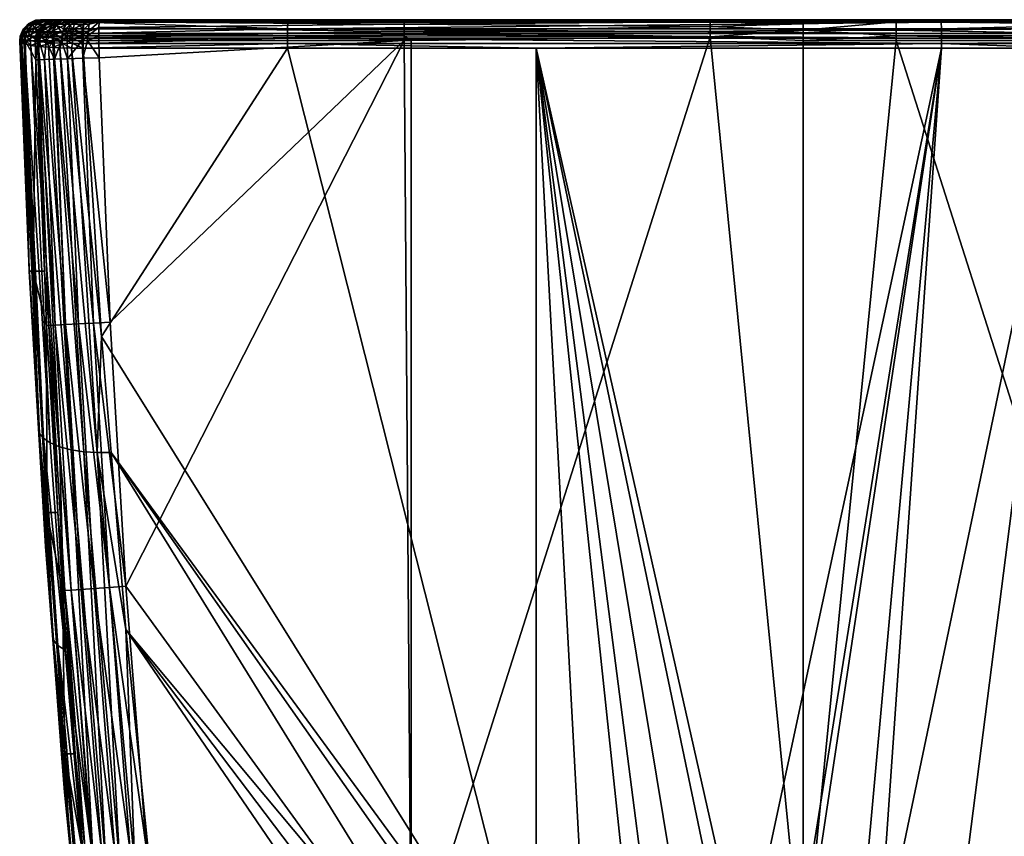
# Model space of a CAD drawing. Extents: x -0.176 to 0.176, y -0.227 to -0.002.
# Tile 28 of 256: x -0.176 to -0.152, y -0.021 to -0.002. Entities that reach past the tile are written whole.
import ezdxf

# ---------------------------------------------------------------- set-up
doc = ezdxf.new("R2010")
doc.units = 0
doc.layers.add('mesh', color=7, linetype='CONTINUOUS')

msp = doc.modelspace()

# ---------------------------------------------------------------- meshes
at = {"layer": 'mesh'}
mesh = msp.add_polyface(dxfattribs=at)
corners = [(-0.175156, -0.002012, -0.154413), (-0.175206, -0.002013, -0.154041), (-0.175216, -0.002127, -0.154041), (-0.175533, -0.001905, -0.113555), (-0.175582, -0.002014, -0.105417), (-0.175568, -0.002014, -0.113555), (-0.175448, -0.002013, -0.133798), (-0.175482, -0.002127, -0.12973), (-0.175458, -0.002127, -0.133798), (-0.175325, -0.002008, -0.104496), (-0.175444, -0.001988, -0.10474), (-0.175408, -0.001885, -0.104755), (-0.175335, -0.00212, -0.10449), (-0.175458, -0.002097, -0.104734), (-0.1751, -0.002149, -0.10419), (-0.175096, -0.002031, -0.104193), (-0.175158, -0.002126, -0.15444), (-0.175109, -0.002012, -0.154565), (-0.175122, -0.001904, -0.154405), (-0.175171, -0.001904, -0.15404), (-0.175191, -0.001625, -0.113554), (-0.175373, -0.001702, -0.105417), (-0.175395, -0.001725, -0.113555), (-0.175205, -0.001625, -0.105417), (-0.175078, -0.001612, -0.113554), (-0.17551, -0.001844, -0.105417), (-0.175591, -0.002128, -0.105417), (-0.175413, -0.001905, -0.133798), (-0.175275, -0.001725, -0.133797), (-0.175071, -0.001625, -0.133795), (-0.175033, -0.001725, -0.154038), (-0.175539, -0.002071, -0.104992), (-0.17552, -0.001967, -0.104997), (-0.175421, -0.001782, -0.105021), (-0.175158, -0.001623, -0.105084), (-0.175091, -0.001612, -0.105417), (-0.175279, -0.001717, -0.104807), (-0.175096, -0.001624, -0.104882), (-0.175095, -0.001662, -0.104636), (-0.175244, -0.001804, -0.104545)]
mesh.append_faces([[corners[k] for k in face] for face in [(0, 1, 2, 2), (3, 4, 5, 5), (6, 5, 7, 7), (1, 6, 8, 8), (9, 10, 11, 11), (12, 10, 9, 9), (12, 13, 10, 10), (14, 9, 15, 15), (14, 12, 9, 9), (0, 16, 17, 17), (2, 16, 0, 0), (18, 1, 0, 0), (19, 1, 18, 18), (20, 21, 22, 22), (20, 23, 21, 21), (24, 23, 20, 20), (22, 25, 3, 3), (21, 25, 22, 22), (5, 4, 26, 26), (3, 25, 4, 4), (27, 5, 6, 6), (27, 3, 5, 5), (27, 22, 3, 3), (28, 22, 27, 27), (29, 22, 28, 28), (29, 20, 22, 22), (19, 6, 1, 1), (19, 27, 6, 6), (30, 27, 19, 19), (30, 28, 27, 27), (31, 4, 32, 32), (31, 26, 4, 4), (32, 25, 33, 33), (4, 25, 32, 32), (25, 21, 33, 33), (34, 23, 35, 35), (34, 21, 23, 23), (33, 21, 34, 34), (36, 34, 37, 37), (36, 33, 34, 34), (11, 33, 36, 36), (11, 32, 33, 33), (10, 32, 11, 11), (13, 32, 10, 10), (13, 31, 32, 32), (38, 36, 37, 37), (39, 36, 38, 38), (39, 11, 36, 36), (9, 11, 39, 39), (15, 9, 39, 39)]])
mesh = msp.add_polyface(dxfattribs=at)
corners = [(-0.174682, -0.001612, -0.154291), (-0.17483, -0.001625, -0.154035), (-0.174791, -0.001625, -0.154319), (-0.174958, -0.001612, -0.133794), (-0.175191, -0.001625, -0.113554), (-0.175071, -0.001625, -0.133795), (-0.175078, -0.001612, -0.113554), (-0.174716, -0.001612, -0.154033), (-0.174779, -0.001933, -0.103974), (-0.175073, -0.001919, -0.104216), (-0.175032, -0.001817, -0.104256), (-0.174794, -0.00205, -0.103949), (-0.175096, -0.002031, -0.104193), (-0.174795, -0.00217, -0.103949), (-0.1751, -0.002149, -0.10419), (-0.174032, -0.001612, -0.104217), (-0.174995, -0.001612, -0.104924), (-0.175055, -0.001612, -0.105109), (-0.175091, -0.001612, -0.105417), (-0.174843, -0.00201, -0.155028), (-0.174946, -0.002124, -0.154906), (-0.174753, -0.002122, -0.155128), (-0.174938, -0.002011, -0.1549), (-0.175109, -0.002012, -0.154565), (-0.175118, -0.002126, -0.154569), (-0.174815, -0.001902, -0.155005), (-0.174908, -0.001903, -0.154881), (-0.175076, -0.001904, -0.154553), (-0.175156, -0.002012, -0.154413), (-0.175122, -0.001904, -0.154405), (-0.174709, -0.001724, -0.154917), (-0.174793, -0.001724, -0.154804), (-0.174946, -0.001724, -0.154505), (-0.174988, -0.001725, -0.15437), (-0.175171, -0.001904, -0.15404), (-0.175033, -0.001725, -0.154038), (-0.174755, -0.001625, -0.154435), (-0.175205, -0.001625, -0.105417), (-0.175275, -0.001725, -0.133797), (-0.175158, -0.001623, -0.105084), (-0.175096, -0.001624, -0.104882), (-0.174908, -0.001612, -0.10475), (-0.175095, -0.001662, -0.104636), (-0.174905, -0.001666, -0.104381), (-0.174744, -0.001612, -0.104539), (-0.175244, -0.001804, -0.104545), (-0.174708, -0.001737, -0.10409), (-0.174375, -0.001612, -0.104292)]
mesh.append_faces([[corners[k] for k in face] for face in [(0, 1, 2, 2), (3, 4, 5, 5), (3, 6, 4, 4), (7, 5, 1, 1), (7, 3, 5, 5), (8, 9, 10, 10), (11, 9, 8, 8), (11, 12, 9, 9), (13, 12, 11, 11), (13, 14, 12, 12), (15, 16, 17, 17), (15, 18, 6, 6), (19, 20, 21, 21), (22, 20, 19, 19), (23, 20, 22, 22), (23, 24, 20, 20), (25, 22, 19, 19), (26, 22, 25, 25), (26, 23, 22, 22), (27, 23, 26, 26), (27, 28, 23, 23), (29, 28, 27, 27), (30, 26, 25, 25), (31, 26, 30, 30), (31, 27, 26, 26), (32, 27, 31, 31), (32, 29, 27, 27), (33, 29, 32, 32), (33, 34, 29, 29), (35, 34, 33, 33), (36, 33, 32, 32), (2, 33, 36, 36), (2, 35, 33, 33), (1, 35, 2, 2), (18, 37, 6, 6), (1, 38, 35, 35), (1, 5, 38, 38), (18, 17, 39, 39), (40, 17, 16, 16), (40, 39, 17, 17), (41, 40, 16, 16), (42, 40, 41, 41), (43, 41, 44, 44), (43, 42, 41, 41), (10, 42, 43, 43), (10, 45, 42, 42), (9, 45, 10, 10), (12, 45, 9, 9), (46, 10, 43, 43), (8, 10, 46, 46), (16, 47, 41, 41)]])
mesh = msp.add_polyface(dxfattribs=at)
corners = [(-0.174439, -0.002006, -0.155376), (-0.174577, -0.00212, -0.155296), (-0.174444, -0.002119, -0.155386), (-0.174571, -0.002008, -0.155287), (-0.174843, -0.00201, -0.155028), (-0.174649, -0.001612, -0.154396), (-0.174755, -0.001625, -0.154435), (-0.174531, -0.001612, -0.154628), (-0.174791, -0.001625, -0.154319), (-0.174682, -0.001612, -0.154291), (-0.174716, -0.001612, -0.154033), (-0.17483, -0.001625, -0.154035), (-0.17442, -0.001626, -0.10418), (-0.174535, -0.001612, -0.104372), (-0.174375, -0.001612, -0.104292), (-0.174561, -0.002057, -0.10383), (-0.174779, -0.001933, -0.103974), (-0.174551, -0.001939, -0.103856), (-0.174794, -0.00205, -0.103949), (-0.17456, -0.002179, -0.103832), (-0.174306, -0.001942, -0.10378), (-0.17453, -0.001831, -0.103908), (-0.174312, -0.002061, -0.103754), (-0.174311, -0.002184, -0.103756), (-0.175055, -0.001612, -0.105109), (-0.175091, -0.001612, -0.105417), (-0.174032, -0.001612, -0.104217), (-0.174995, -0.001612, -0.104924), (-0.174207, -0.001612, -0.10424), (-0.174753, -0.002122, -0.155128), (-0.17442, -0.001899, -0.155345), (-0.174549, -0.0019, -0.155259), (-0.174815, -0.001902, -0.155005), (-0.174348, -0.001723, -0.155227), (-0.174466, -0.001723, -0.155148), (-0.174709, -0.001724, -0.154917), (-0.174344, -0.001624, -0.154986), (-0.174552, -0.001624, -0.154788), (-0.174793, -0.001724, -0.154804), (-0.174946, -0.001724, -0.154505), (-0.174597, -0.001626, -0.10427), (-0.174744, -0.001612, -0.104539), (-0.174905, -0.001666, -0.104381), (-0.174708, -0.001737, -0.10409), (-0.174463, -0.00167, -0.104074), (-0.174256, -0.00167, -0.10401), (-0.174294, -0.001833, -0.103834), (-0.174244, -0.001624, -0.155054), (-0.174908, -0.001612, -0.10475)]
mesh.append_faces([[corners[k] for k in face] for face in [(0, 1, 2, 2), (1, 3, 4, 4), (0, 3, 1, 1), (5, 6, 7, 7), (5, 8, 6, 6), (9, 8, 5, 5), (10, 11, 9, 9), (12, 13, 14, 14), (15, 16, 17, 17), (15, 18, 16, 16), (19, 18, 15, 15), (20, 17, 21, 21), (22, 15, 17, 17), (23, 15, 22, 22), (9, 7, 10, 10), (9, 5, 7, 7), (24, 25, 26, 26), (27, 28, 14, 14), (26, 28, 27, 27), (1, 4, 29, 29), (30, 3, 0, 0), (31, 3, 30, 30), (31, 4, 3, 3), (32, 4, 31, 31), (33, 31, 30, 30), (34, 31, 33, 33), (34, 32, 31, 31), (35, 32, 34, 34), (36, 35, 34, 34), (37, 35, 36, 36), (37, 38, 35, 35), (37, 39, 38, 38), (6, 39, 37, 37), (7, 6, 37, 37), (40, 41, 13, 13), (40, 42, 41, 41), (43, 42, 40, 40), (12, 40, 13, 13), (44, 40, 12, 12), (44, 43, 40, 40), (21, 43, 44, 44), (17, 43, 21, 21), (17, 16, 43, 43), (45, 44, 12, 12), (46, 21, 44, 44), (10, 36, 47, 47), (10, 37, 36, 36), (10, 7, 37, 37), (48, 13, 41, 41), (48, 14, 13, 13)]])
mesh = msp.add_polyface(dxfattribs=at)
corners = [(-0.166278, -0.002112, -0.155836), (-0.16611, -0.002112, -0.155838), (-0.166278, -0.002, -0.155823), (-0.173662, -0.001624, -0.155227), (-0.166267, -0.001612, -0.155336), (-0.173658, -0.001612, -0.155116), (-0.16627, -0.001624, -0.155447), (-0.173677, -0.002112, -0.155616), (-0.173676, -0.002, -0.155603), (-0.174052, -0.002184, -0.103723), (-0.169103, -0.002184, -0.103545), (-0.174051, -0.002302, -0.103755), (-0.169103, -0.002062, -0.103543), (-0.174052, -0.002062, -0.10372), (-0.169102, -0.001942, -0.10357), (-0.174051, -0.001942, -0.103747), (-0.174037, -0.001627, -0.104096), (-0.169088, -0.001612, -0.10404), (-0.169091, -0.001627, -0.103919), (-0.174032, -0.001612, -0.104217), (-0.153263, -0.001627, -0.103745), (-0.15326, -0.002062, -0.103369), (-0.15326, -0.002184, -0.103372), (-0.163081, -0.002302, -0.103512), (-0.169102, -0.002302, -0.103578), (-0.175078, -0.001612, -0.113554), (-0.153264, -0.001612, -0.103867), (-0.174958, -0.001612, -0.133794), (-0.174716, -0.001612, -0.154033), (-0.158858, -0.001612, -0.153011), (-0.158858, -0.001612, -0.15194), (-0.158858, -0.001612, -0.155157), (-0.158858, -0.001612, -0.155434), (-0.158861, -0.002026, -0.155924), (-0.166277, -0.001895, -0.155786), (-0.158861, -0.001895, -0.155884), (-0.15886, -0.001775, -0.1558), (-0.166274, -0.001721, -0.155647), (-0.158859, -0.001624, -0.155545), (-0.15886, -0.001661, -0.155651), (-0.173666, -0.001661, -0.155333), (-0.173673, -0.0018, -0.155507), (-0.1691, -0.001833, -0.103625), (-0.174049, -0.001833, -0.103802), (-0.174041, -0.00167, -0.103982), (-0.169095, -0.00167, -0.103805), (-0.153262, -0.00167, -0.103631), (-0.15326, -0.001942, -0.103396)]
mesh.append_faces([[corners[k] for k in face] for face in [(0, 1, 2, 2), (3, 4, 5, 5), (3, 6, 4, 4), (7, 2, 8, 8), (7, 0, 2, 2), (9, 10, 11, 11), (9, 12, 10, 10), (13, 14, 12, 12), (15, 14, 13, 13), (16, 17, 18, 18), (19, 17, 16, 16), (20, 18, 17, 17), (21, 12, 14, 14), (22, 10, 12, 12), (23, 10, 22, 22), (23, 24, 10, 10), (25, 26, 17, 17), (27, 26, 25, 25), (28, 29, 30, 30), (28, 31, 29, 29), (30, 27, 28, 28), (30, 26, 27, 27), (31, 5, 4, 4), (28, 5, 31, 31), (19, 25, 17, 17), (4, 6, 32, 32), (2, 1, 33, 33), (33, 34, 2, 2), (35, 34, 33, 33), (34, 36, 37, 37), (34, 35, 36, 36), (6, 38, 32, 32), (37, 38, 6, 6), (37, 39, 38, 38), (37, 36, 39, 39), (40, 6, 3, 3), (40, 37, 6, 6), (41, 37, 40, 40), (41, 34, 37, 37), (8, 34, 41, 41), (8, 2, 34, 34), (15, 42, 14, 14), (43, 42, 15, 15), (44, 42, 43, 43), (44, 45, 42, 42), (44, 18, 45, 45), (16, 18, 44, 44), (46, 45, 18, 18), (46, 42, 45, 45), (47, 14, 42, 42), (31, 4, 32, 32)]])
mesh = msp.add_polyface(dxfattribs=at)
corners = [(-0.173945, -0.002114, -0.155583), (-0.173677, -0.002112, -0.155616), (-0.173676, -0.002, -0.155603), (-0.173865, -0.001624, -0.155203), (-0.173662, -0.001624, -0.155227), (-0.173658, -0.001612, -0.155116), (-0.173942, -0.002002, -0.155571), (-0.174439, -0.002006, -0.155376), (-0.174444, -0.002119, -0.155386), (-0.174096, -0.002004, -0.155531), (-0.173842, -0.001612, -0.155093), (-0.173982, -0.001624, -0.155172), (-0.173948, -0.001612, -0.155065), (-0.174232, -0.001627, -0.104121), (-0.174375, -0.001612, -0.104292), (-0.174207, -0.001612, -0.10424), (-0.17442, -0.001626, -0.10418), (-0.174306, -0.001942, -0.10378), (-0.17453, -0.001831, -0.103908), (-0.174294, -0.001833, -0.103834), (-0.174312, -0.002061, -0.103754), (-0.174551, -0.001939, -0.103856), (-0.174037, -0.001627, -0.104096), (-0.174032, -0.001612, -0.104217), (-0.174051, -0.001942, -0.103747), (-0.174049, -0.001833, -0.103802), (-0.174052, -0.002062, -0.10372), (-0.174052, -0.002184, -0.103723), (-0.174716, -0.001612, -0.154033), (-0.173673, -0.0018, -0.155507), (-0.173935, -0.001896, -0.155535), (-0.173666, -0.001661, -0.155333), (-0.173906, -0.001721, -0.155399), (-0.174075, -0.002115, -0.155549), (-0.174085, -0.001897, -0.155496), (-0.17442, -0.001899, -0.155345), (-0.174043, -0.001722, -0.155364), (-0.174348, -0.001723, -0.155227), (-0.174244, -0.001624, -0.155054), (-0.174466, -0.001723, -0.155148), (-0.174344, -0.001624, -0.154986), (-0.174256, -0.00167, -0.10401), (-0.174463, -0.00167, -0.104074), (-0.174041, -0.00167, -0.103982)]
mesh.append_faces([[corners[k] for k in face] for face in [(0, 1, 2, 2), (3, 4, 5, 5), (6, 0, 2, 2), (7, 8, 9, 9), (10, 3, 5, 5), (10, 11, 3, 3), (12, 11, 10, 10), (13, 14, 15, 15), (13, 16, 14, 14), (17, 18, 19, 19), (20, 21, 17, 17), (22, 15, 23, 23), (22, 13, 15, 15), (24, 19, 25, 25), (24, 17, 19, 19), (26, 17, 24, 24), (26, 20, 17, 17), (27, 20, 26, 26), (28, 10, 5, 5), (12, 10, 28, 28), (6, 2, 29, 29), (30, 29, 31, 31), (32, 31, 4, 4), (6, 33, 0, 0), (9, 33, 6, 6), (9, 8, 33, 33), (30, 6, 29, 29), (30, 9, 6, 6), (34, 9, 30, 30), (34, 7, 9, 9), (35, 7, 34, 34), (32, 30, 31, 31), (32, 34, 30, 30), (36, 34, 32, 32), (36, 35, 34, 34), (37, 35, 36, 36), (3, 32, 4, 4), (3, 36, 32, 32), (11, 36, 3, 3), (11, 37, 36, 36), (38, 37, 11, 11), (38, 39, 37, 37), (40, 39, 38, 38), (12, 38, 11, 11), (41, 16, 13, 13), (19, 42, 41, 41), (43, 13, 22, 22), (43, 41, 13, 13), (25, 41, 43, 43), (25, 19, 41, 41), (12, 28, 38, 38)]])
mesh = msp.add_polyface(dxfattribs=at)
corners = [(-0.139166, -0.001942, -0.103747), (-0.15326, -0.002062, -0.103369), (-0.15326, -0.001942, -0.103396), (-0.153263, -0.001627, -0.103745), (-0.169088, -0.001612, -0.10404), (-0.153264, -0.001612, -0.103867), (-0.169102, -0.001942, -0.10357), (-0.154358, -0.001612, -0.155157), (-0.139559, -0.001612, -0.155116), (-0.154358, -0.001612, -0.153011), (-0.156608, -0.001612, -0.15194), (-0.158858, -0.001612, -0.15194), (-0.138259, -0.001612, -0.133794), (-0.154358, -0.001612, -0.15194), (-0.156608, -0.001612, -0.153012), (-0.156608, -0.001612, -0.155162), (-0.158858, -0.001612, -0.153011), (-0.158858, -0.001612, -0.155157), (-0.154358, -0.001612, -0.155434), (-0.146947, -0.001624, -0.155447), (-0.14695, -0.001612, -0.155336), (-0.154358, -0.001624, -0.155545), (-0.146945, -0.001661, -0.155553), (-0.154357, -0.001661, -0.155651), (-0.154356, -0.001864, -0.155865), (-0.146941, -0.0018, -0.155727), (-0.146939, -0.002, -0.155823), (-0.154356, -0.002, -0.155921), (-0.147107, -0.002112, -0.155838), (-0.154356, -0.002112, -0.155934), (-0.13918, -0.001627, -0.104096), (-0.153262, -0.00167, -0.103631), (-0.139168, -0.001833, -0.103802), (-0.15326, -0.001833, -0.103451), (-0.169091, -0.001627, -0.103919), (-0.1691, -0.001833, -0.103625), (-0.156608, -0.001864, -0.155869), (-0.156608, -0.002112, -0.155939), (-0.156608, -0.00171, -0.155729), (-0.156608, -0.001614, -0.155483), (-0.158859, -0.001624, -0.155545), (-0.158858, -0.001612, -0.155434), (-0.15886, -0.001775, -0.1558), (-0.15886, -0.001661, -0.155651), (-0.158861, -0.001895, -0.155884), (-0.158861, -0.002026, -0.155924)]
mesh.append_faces([[corners[k] for k in face] for face in [(0, 1, 2, 2), (3, 4, 5, 5), (1, 6, 2, 2), (7, 8, 9, 9), (10, 5, 11, 11), (10, 12, 5, 5), (13, 12, 10, 10), (7, 9, 14, 14), (10, 9, 13, 13), (10, 14, 9, 9), (11, 14, 10, 10), (14, 15, 7, 7), (14, 16, 15, 15), (11, 16, 14, 14), (16, 17, 15, 15), (18, 19, 20, 20), (21, 19, 18, 18), (21, 22, 19, 19), (23, 22, 21, 21), (22, 24, 25, 25), (22, 23, 24, 24), (24, 26, 25, 25), (27, 26, 24, 24), (27, 28, 26, 26), (29, 28, 27, 27), (30, 31, 3, 3), (32, 33, 31, 31), (32, 2, 33, 33), (31, 34, 3, 3), (33, 35, 31, 31), (2, 35, 33, 33), (18, 20, 7, 7), (36, 27, 24, 24), (37, 27, 36, 36), (23, 36, 24, 24), (23, 38, 36, 36), (23, 39, 38, 38), (21, 39, 23, 23), (39, 21, 18, 18), (7, 39, 18, 18), (7, 15, 39, 39), (39, 40, 38, 38), (39, 41, 40, 40), (15, 41, 39, 39), (15, 17, 41, 41), (38, 42, 36, 36), (38, 43, 42, 42), (38, 40, 43, 43), (36, 42, 44, 44), (36, 44, 45, 45), (45, 37, 36, 36)]])
mesh = msp.add_polyface(dxfattribs=at)
corners = [(-0.147107, -0.002112, -0.155838), (-0.146939, -0.002112, -0.155836), (-0.146939, -0.002, -0.155823), (-0.139541, -0.002, -0.155603), (-0.139559, -0.001612, -0.155116), (-0.14695, -0.001612, -0.155336), (-0.146947, -0.001624, -0.155447), (-0.145908, -0.032845, -0.116556), (-0.147084, -0.0319, -0.116545), (-0.146633, -0.031699, -0.116087), (-0.14636, -0.032987, -0.116973), (-0.145327, -0.034041, -0.117041), (-0.14577, -0.034128, -0.117419), (-0.145662, -0.031116, -0.115435), (-0.147027, -0.030297, -0.115234), (-0.146553, -0.029912, -0.114919), (-0.146152, -0.031433, -0.115713), (-0.144929, -0.032396, -0.115978), (-0.145424, -0.032644, -0.116221), (-0.144363, -0.033715, -0.116535), (-0.144851, -0.0339, -0.116744), (-0.147492, -0.03063, -0.115646), (-0.147087, -0.03307, -0.117985), (-0.146758, -0.033063, -0.117457), (-0.146156, -0.034157, -0.117861), (-0.147338, -0.033013, -0.118532), (-0.146471, -0.034126, -0.118346), (-0.143921, -0.033511, -0.116417), (-0.144431, -0.032144, -0.11584), (-0.145219, -0.030786, -0.11526), (-0.145575, -0.030172, -0.114997), (-0.146127, -0.029522, -0.114716), (-0.147485, -0.032028, -0.117071), (-0.153263, -0.001627, -0.103745), (-0.153264, -0.001612, -0.103867), (-0.139185, -0.001612, -0.104217), (-0.141547, -0.0301, -0.155586), (-0.146757, -0.033243, -0.155707), (-0.146186, -0.034217, -0.155686), (-0.141153, -0.026449, -0.155597), (-0.140997, -0.024842, -0.155601), (-0.147107, -0.024843, -0.155772), (-0.139815, -0.00894, -0.155619), (-0.140015, -0.014352, -0.108676), (-0.148453, -0.027268, -0.113738), (-0.148891, -0.026909, -0.113581), (-0.14112, -0.025322, -0.113145), (-0.141993, -0.032093, -0.115898), (-0.154358, -0.001612, -0.155157), (-0.154358, -0.001612, -0.15194), (-0.154358, -0.001612, -0.153011), (-0.138259, -0.001612, -0.133794), (-0.139542, -0.001895, -0.155566), (-0.146941, -0.0018, -0.155727), (-0.139547, -0.001721, -0.155428), (-0.146945, -0.001661, -0.155553), (-0.139555, -0.001624, -0.155227), (-0.147091, -0.028385, -0.114225), (-0.147603, -0.0288, -0.11444), (-0.147089, -0.032761, -0.155718), (-0.147383, -0.032974, -0.15568), (-0.140796, -0.022105, -0.111834)]
mesh.append_faces([[corners[k] for k in face] for face in [(0, 1, 2, 2), (3, 2, 1, 1), (4, 5, 6, 6), (7, 8, 9, 9), (7, 10, 8, 8), (11, 10, 7, 7), (11, 12, 10, 10), (13, 14, 15, 15), (13, 16, 14, 14), (17, 16, 13, 13), (17, 18, 16, 16), (19, 18, 17, 17), (19, 20, 18, 18), (16, 21, 14, 14), (16, 9, 21, 21), (18, 9, 16, 16), (18, 7, 9, 9), (20, 7, 18, 18), (20, 11, 7, 7), (22, 23, 24, 24), (25, 22, 26, 26), (17, 27, 19, 19), (17, 28, 27, 27), (13, 28, 17, 17), (13, 29, 28, 28), (15, 29, 13, 13), (15, 30, 29, 29), (31, 30, 15, 15), (23, 10, 12, 12), (32, 10, 23, 23), (32, 8, 10, 10), (33, 34, 35, 35), (36, 37, 38, 38), (39, 40, 41, 41), (41, 42, 1, 1), (43, 44, 45, 45), (46, 30, 31, 31), (46, 29, 30, 30), (47, 28, 29, 29), (48, 5, 4, 4), (49, 50, 51, 51), (52, 53, 2, 2), (54, 55, 53, 53), (56, 6, 55, 55), (57, 31, 15, 15), (58, 57, 15, 15), (59, 60, 37, 37), (39, 59, 37, 37), (41, 59, 39, 39), (61, 57, 44, 44), (46, 31, 57, 57)]])
mesh = msp.add_polyface(dxfattribs=at)
corners = [(-0.139541, -0.002, -0.155603), (-0.146939, -0.002112, -0.155836), (-0.13954, -0.002112, -0.155616), (-0.139559, -0.001612, -0.155116), (-0.146947, -0.001624, -0.155447), (-0.139555, -0.001624, -0.155227), (-0.140413, -0.022118, -0.111888), (-0.140796, -0.022105, -0.111834), (-0.140015, -0.014352, -0.108676), (-0.139505, -0.012096, -0.1078), (-0.139856, -0.012094, -0.107754), (-0.13918, -0.012074, -0.107902), (-0.140056, -0.022103, -0.112003), (-0.14112, -0.025322, -0.113145), (-0.141574, -0.032119, -0.115958), (-0.139714, -0.02206, -0.112185), (-0.141196, -0.032113, -0.116083), (-0.139409, -0.021989, -0.112428), (-0.140834, -0.032077, -0.116278), (-0.140376, -0.022565, -0.155541), (-0.140773, -0.02253, -0.155606), (-0.140997, -0.024842, -0.155601), (-0.140756, -0.02649, -0.155532), (-0.140387, -0.026527, -0.155369), (-0.140008, -0.022599, -0.155378), (-0.140071, -0.026559, -0.155118), (-0.139692, -0.022627, -0.155127), (-0.139828, -0.026583, -0.154795), (-0.139933, -0.021767, -0.155379), (-0.140302, -0.021735, -0.155542), (-0.140699, -0.0217, -0.155608), (-0.140198, -0.015333, -0.155617), (-0.1398, -0.015361, -0.155551), (-0.139431, -0.015386, -0.155388), (-0.139815, -0.00894, -0.155619), (-0.13918, -0.001627, -0.104096), (-0.153263, -0.001627, -0.103745), (-0.139185, -0.001612, -0.104217), (-0.139165, -0.002062, -0.10372), (-0.15326, -0.002062, -0.103369), (-0.139166, -0.001942, -0.103747), (-0.139165, -0.002184, -0.103723), (-0.15326, -0.002184, -0.103372), (-0.139166, -0.002302, -0.103755), (-0.150136, -0.002302, -0.103482), (-0.147107, -0.024843, -0.155772), (-0.139553, -0.002534, -0.155616), (-0.149862, -0.026359, -0.113339), (-0.148453, -0.027268, -0.113738), (-0.153264, -0.001612, -0.103867), (-0.138139, -0.001612, -0.113554), (-0.138259, -0.001612, -0.133794), (-0.154358, -0.001612, -0.153011), (-0.138501, -0.001612, -0.154033), (-0.139542, -0.001895, -0.155566), (-0.146939, -0.002, -0.155823), (-0.139547, -0.001721, -0.155428), (-0.146941, -0.0018, -0.155727), (-0.146945, -0.001661, -0.155553), (-0.139176, -0.00167, -0.103982), (-0.153262, -0.00167, -0.103631), (-0.139168, -0.001833, -0.103802), (-0.15326, -0.001942, -0.103396), (-0.147091, -0.028385, -0.114225)]
mesh.append_faces([[corners[k] for k in face] for face in [(0, 1, 2, 2), (3, 4, 5, 5), (6, 7, 8, 8), (9, 8, 10, 10), (9, 6, 8, 8), (11, 12, 6, 6), (6, 13, 7, 7), (12, 14, 6, 6), (15, 16, 12, 12), (17, 18, 15, 15), (19, 20, 21, 21), (22, 19, 21, 21), (23, 19, 22, 22), (23, 24, 19, 19), (25, 24, 23, 23), (25, 26, 24, 24), (27, 26, 25, 25), (28, 24, 26, 26), (29, 24, 28, 28), (29, 19, 24, 24), (30, 19, 29, 29), (30, 20, 19, 19), (29, 31, 30, 30), (29, 32, 31, 31), (28, 32, 29, 29), (28, 33, 32, 32), (32, 34, 31, 31), (35, 36, 37, 37), (38, 39, 40, 40), (41, 42, 38, 38), (43, 44, 41, 41), (45, 20, 30, 30), (45, 21, 20, 20), (1, 46, 2, 2), (1, 34, 46, 46), (45, 31, 34, 34), (30, 31, 45, 45), (44, 43, 10, 10), (8, 47, 10, 10), (7, 48, 8, 8), (49, 50, 37, 37), (49, 51, 50, 50), (52, 53, 51, 51), (52, 3, 53, 53), (54, 55, 0, 0), (56, 57, 54, 54), (5, 58, 56, 56), (59, 60, 35, 35), (61, 60, 59, 59), (40, 62, 61, 61), (13, 63, 7, 7)]])
mesh = msp.add_polyface(dxfattribs=at)
corners = [(-0.175568, -0.002014, -0.113555), (-0.175577, -0.002128, -0.113555), (-0.175482, -0.002127, -0.12973), (-0.175448, -0.002013, -0.133798), (-0.175458, -0.002127, -0.133798), (-0.175206, -0.002013, -0.154041), (-0.175216, -0.002127, -0.154041), (-0.175537, -0.002177, -0.104993), (-0.175539, -0.002071, -0.104992), (-0.175458, -0.002097, -0.104734), (-0.175553, -0.002162, -0.105121), (-0.175322, -0.002233, -0.104498), (-0.175335, -0.00212, -0.10449), (-0.1751, -0.002149, -0.10419), (-0.17456, -0.002179, -0.103832), (-0.174795, -0.00217, -0.103949), (-0.174794, -0.00205, -0.103949), (-0.17478, -0.002287, -0.103973), (-0.174892, -0.002278, -0.104058), (-0.174311, -0.002184, -0.103756), (-0.174561, -0.002057, -0.10383), (-0.174052, -0.002184, -0.103723), (-0.174312, -0.002061, -0.103754), (-0.174051, -0.002302, -0.103755), (-0.174431, -0.002559, -0.155386), (-0.174444, -0.002119, -0.155386), (-0.174577, -0.00212, -0.155296), (-0.174993, -0.007701, -0.154044), (-0.175145, -0.002582, -0.154441), (-0.175202, -0.002584, -0.154041), (-0.17499, -0.002577, -0.154814), (-0.175118, -0.002126, -0.154569), (-0.174728, -0.009007, -0.154817), (-0.174484, -0.008995, -0.155139), (-0.174747, -0.002569, -0.155136), (-0.174168, -0.008979, -0.15539), (-0.1738, -0.00896, -0.155553), (-0.174062, -0.002547, -0.15555), (-0.173664, -0.002534, -0.155616), (-0.173945, -0.002114, -0.155583), (-0.173677, -0.002112, -0.155616), (-0.175372, -0.007471, -0.107717), (-0.174052, -0.002062, -0.10372), (-0.169103, -0.002062, -0.103543), (-0.175109, -0.002012, -0.154565), (-0.175158, -0.002126, -0.15444), (-0.175591, -0.002128, -0.105417), (-0.175477, -0.002197, -0.104819), (-0.175136, -0.002257, -0.10427), (-0.174621, -0.002293, -0.103896), (-0.174335, -0.002301, -0.103797), (-0.174852, -0.011858, -0.108551), (-0.173607, -0.00928, -0.106607), (-0.174075, -0.002115, -0.155549), (-0.174753, -0.002122, -0.155128), (-0.174946, -0.002124, -0.154906)]
mesh.append_faces([[corners[k] for k in face] for face in [(0, 1, 2, 2), (3, 2, 4, 4), (5, 4, 6, 6), (7, 8, 9, 9), (7, 10, 8, 8), (11, 12, 13, 13), (11, 9, 12, 12), (14, 15, 16, 16), (17, 15, 14, 14), (17, 18, 15, 15), (19, 14, 20, 20), (21, 19, 22, 22), (23, 19, 21, 21), (24, 25, 26, 26), (27, 28, 29, 29), (28, 30, 31, 31), (28, 32, 30, 30), (30, 33, 34, 34), (34, 24, 26, 26), (34, 35, 24, 24), (24, 36, 37, 37), (38, 39, 37, 37), (40, 39, 38, 38), (6, 4, 29, 29), (41, 2, 1, 1), (42, 43, 21, 21), (44, 45, 31, 31), (0, 46, 1, 1), (8, 10, 46, 46), (9, 47, 7, 7), (13, 48, 11, 11), (47, 9, 11, 11), (15, 18, 48, 48), (48, 13, 15, 15), (17, 14, 49, 49), (50, 14, 19, 19), (50, 49, 14, 14), (23, 50, 19, 19), (51, 47, 11, 11), (52, 50, 23, 23), (37, 39, 53, 53), (24, 53, 25, 25), (34, 54, 55, 55), (26, 54, 34, 34), (30, 55, 31, 31), (28, 31, 45, 45), (29, 45, 6, 6), (29, 28, 45, 45), (30, 34, 55, 55), (24, 37, 53, 53), (41, 1, 46, 46)]])
mesh = msp.add_polyface(dxfattribs=at)
corners = [(-0.175115, -0.011629, -0.109151), (-0.175134, -0.011509, -0.109447), (-0.175359, -0.007701, -0.107816), (-0.175372, -0.007471, -0.107717), (-0.175553, -0.002162, -0.105121), (-0.174852, -0.011858, -0.108551), (-0.175322, -0.002233, -0.104498), (-0.174625, -0.011953, -0.108286), (-0.174348, -0.012026, -0.108066), (-0.17478, -0.002287, -0.103973), (-0.174037, -0.012074, -0.107902), (-0.174892, -0.002278, -0.104058), (-0.173375, -0.012094, -0.107754), (-0.173712, -0.012096, -0.1078), (-0.173607, -0.00928, -0.106607), (-0.175014, -0.013548, -0.11032), (-0.175537, -0.002177, -0.104993), (-0.175017, -0.011748, -0.108846), (-0.174492, -0.016876, -0.11064), (-0.174993, -0.007701, -0.154044), (-0.174883, -0.009015, -0.154444), (-0.175145, -0.002582, -0.154441), (-0.17494, -0.009018, -0.154044), (-0.17467, -0.013547, -0.154042), (-0.174728, -0.009007, -0.154817), (-0.174345, -0.015424, -0.154815), (-0.1745, -0.015434, -0.154442), (-0.174484, -0.008995, -0.155139), (-0.17499, -0.002577, -0.154814), (-0.174102, -0.015408, -0.155137), (-0.174168, -0.008979, -0.15539), (-0.174747, -0.002569, -0.155136), (-0.173785, -0.015386, -0.155388), (-0.1738, -0.00896, -0.155553), (-0.174431, -0.002559, -0.155386), (-0.173417, -0.015361, -0.155551), (-0.173402, -0.00894, -0.155619), (-0.173019, -0.015333, -0.155617), (-0.174062, -0.002547, -0.15555), (-0.173664, -0.002534, -0.155616), (-0.174931, -0.013547, -0.132069), (-0.175266, -0.007701, -0.130872), (-0.175458, -0.002127, -0.133798), (-0.175482, -0.002127, -0.12973), (-0.175202, -0.002584, -0.154041), (-0.175591, -0.002128, -0.105417), (-0.175477, -0.002197, -0.104819), (-0.175136, -0.002257, -0.10427), (-0.174621, -0.002293, -0.103896), (-0.174335, -0.002301, -0.103797)]
mesh.append_faces([[corners[k] for k in face] for face in [(0, 1, 2, 2), (3, 0, 2, 2), (3, 4, 0, 0), (5, 6, 7, 7), (8, 9, 10, 10), (8, 11, 9, 9), (12, 13, 14, 14), (0, 15, 1, 1), (0, 16, 17, 17), (4, 16, 0, 0), (18, 5, 7, 7), (19, 20, 21, 21), (22, 20, 19, 19), (22, 23, 20, 20), (20, 24, 21, 21), (20, 25, 24, 24), (26, 25, 20, 20), (24, 27, 28, 28), (24, 29, 27, 27), (25, 29, 24, 24), (27, 30, 31, 31), (27, 32, 30, 30), (29, 32, 27, 27), (30, 33, 34, 34), (30, 35, 33, 33), (32, 35, 30, 30), (36, 33, 37, 37), (36, 38, 33, 33), (39, 38, 36, 36), (22, 40, 23, 23), (22, 41, 40, 40), (19, 41, 22, 22), (42, 43, 41, 41), (44, 41, 19, 19), (44, 42, 41, 41), (2, 43, 3, 3), (2, 41, 43, 43), (1, 41, 2, 2), (1, 40, 41, 41), (1, 15, 40, 40), (45, 4, 3, 3), (16, 46, 17, 17), (7, 47, 8, 8), (6, 47, 7, 7), (47, 11, 8, 8), (13, 48, 49, 49), (10, 48, 13, 13), (9, 48, 10, 10), (14, 13, 49, 49), (17, 46, 5, 5)]])
mesh = msp.add_polyface(dxfattribs=at)
corners = [(-0.172804, -0.022118, -0.111888), (-0.172442, -0.022107, -0.111835), (-0.172297, -0.023539, -0.112419), (-0.173021, -0.016382, -0.109503), (-0.171642, -0.032119, -0.115958), (-0.172021, -0.032113, -0.116083), (-0.173161, -0.022103, -0.112003), (-0.17222, -0.024842, -0.155601), (-0.172461, -0.02649, -0.155532), (-0.172064, -0.026449, -0.155597), (-0.172841, -0.022565, -0.155541), (-0.172443, -0.02253, -0.155606), (-0.172915, -0.021735, -0.155542), (-0.172518, -0.0217, -0.155608), (-0.169103, -0.002184, -0.103545), (-0.169102, -0.002302, -0.103578), (-0.174051, -0.002302, -0.103755), (-0.161296, -0.026858, -0.113759), (-0.15997, -0.025706, -0.113088), (-0.159785, -0.026373, -0.113548), (-0.158313, -0.025383, -0.112946), (-0.158218, -0.026075, -0.113419), (-0.158405, -0.024667, -0.112592), (-0.159359, -0.024815, -0.112658), (-0.160148, -0.025017, -0.112747), (-0.160657, -0.025147, -0.112805), (-0.161565, -0.02623, -0.113319), (-0.166278, -0.002112, -0.155836), (-0.173677, -0.002112, -0.155616), (-0.173664, -0.002534, -0.155616), (-0.16611, -0.024843, -0.155772), (-0.173019, -0.015333, -0.155617), (-0.173402, -0.00894, -0.155619), (-0.158516, -0.028072, -0.155848), (-0.156608, -0.024844, -0.155872), (-0.16611, -0.002112, -0.155838), (-0.166305, -0.028565, -0.114303), (-0.165318, -0.027657, -0.113908), (-0.164779, -0.027254, -0.113732), (-0.164249, -0.026857, -0.113558), (-0.173375, -0.012094, -0.107754), (-0.163374, -0.026329, -0.113326), (-0.173607, -0.00928, -0.106607), (-0.163081, -0.002302, -0.103512), (-0.15805, -0.024612, -0.112568), (-0.15326, -0.002302, -0.103404), (-0.161828, -0.025568, -0.112991), (-0.163046, -0.026934, -0.113628), (-0.158861, -0.002026, -0.155924), (-0.163082, -0.026157, -0.113251)]
mesh.append_faces([[corners[k] for k in face] for face in [(0, 1, 2, 2), (0, 3, 1, 1), (4, 0, 2, 2), (5, 6, 0, 0), (7, 8, 9, 9), (7, 10, 8, 8), (11, 10, 7, 7), (11, 12, 10, 10), (13, 12, 11, 11), (14, 15, 16, 16), (17, 18, 19, 19), (19, 20, 21, 21), (18, 20, 19, 19), (18, 22, 20, 20), (23, 22, 18, 18), (18, 24, 23, 23), (18, 25, 24, 24), (26, 25, 18, 18), (27, 28, 29, 29), (30, 13, 11, 11), (30, 31, 13, 13), (27, 31, 30, 30), (27, 32, 31, 31), (29, 32, 27, 27), (30, 7, 9, 9), (11, 7, 30, 30), (30, 33, 34, 34), (30, 35, 27, 27), (1, 36, 2, 2), (3, 37, 1, 1), (3, 38, 37, 37), (3, 39, 38, 38), (40, 39, 3, 3), (40, 41, 39, 39), (16, 15, 42, 42), (43, 24, 25, 25), (23, 24, 43, 43), (43, 22, 23, 23), (43, 44, 22, 22), (45, 44, 43, 43), (26, 46, 25, 25), (47, 46, 26, 26), (30, 48, 35, 35), (34, 48, 30, 30), (49, 15, 43, 43), (40, 49, 41, 41), (42, 49, 40, 40), (42, 15, 49, 49), (43, 46, 49, 49), (43, 25, 46, 46)]])
mesh = msp.add_polyface(dxfattribs=at)
corners = [(-0.154999, -0.026075, -0.113419), (-0.156608, -0.025966, -0.113385), (-0.156608, -0.025476, -0.113021), (-0.154904, -0.025383, -0.112946), (-0.153247, -0.025706, -0.113088), (-0.153432, -0.026373, -0.113548), (-0.151652, -0.02623, -0.113319), (-0.150171, -0.026934, -0.113628), (-0.150843, -0.025803, -0.113095), (-0.150135, -0.026204, -0.113271), (-0.151403, -0.0256, -0.113005), (-0.15303, -0.025011, -0.112745), (-0.154817, -0.024686, -0.112601), (-0.155295, -0.024599, -0.112562), (-0.156608, -0.026162, -0.11353), (-0.155092, -0.026705, -0.113998), (-0.15326, -0.002184, -0.103372), (-0.15326, -0.002302, -0.103404), (-0.163081, -0.002302, -0.103512), (-0.150136, -0.002302, -0.103482), (-0.139165, -0.002062, -0.10372), (-0.15326, -0.002062, -0.103369), (-0.139165, -0.002184, -0.103723), (-0.169103, -0.002062, -0.103543), (-0.158313, -0.025383, -0.112946), (-0.158405, -0.024667, -0.112592), (-0.15805, -0.024612, -0.112568), (-0.158218, -0.026075, -0.113419), (-0.156608, -0.026603, -0.113967), (-0.146939, -0.002112, -0.155836), (-0.147107, -0.002112, -0.155838), (-0.147107, -0.024843, -0.155772), (-0.154356, -0.002112, -0.155934), (-0.156608, -0.024844, -0.155872), (-0.156818, -0.024538, -0.112535), (-0.156608, -0.024536, -0.112534), (-0.139856, -0.012094, -0.107754), (-0.149862, -0.026359, -0.113339), (-0.140015, -0.014352, -0.108676), (-0.148891, -0.026909, -0.113581), (-0.156608, -0.025272, -0.112899), (-0.156608, -0.002112, -0.155939), (-0.158861, -0.002026, -0.155924), (-0.154356, -0.002, -0.155921)]
mesh.append_faces([[corners[k] for k in face] for face in [(0, 1, 2, 2), (3, 0, 2, 2), (4, 0, 3, 3), (4, 5, 0, 0), (6, 5, 4, 4), (7, 8, 9, 9), (6, 10, 8, 8), (4, 10, 6, 6), (4, 11, 10, 10), (3, 11, 4, 4), (3, 12, 11, 11), (13, 12, 3, 3), (0, 14, 1, 1), (0, 15, 14, 14), (5, 15, 0, 0), (16, 17, 18, 18), (16, 19, 17, 17), (20, 16, 21, 21), (22, 19, 16, 16), (16, 23, 21, 21), (24, 25, 26, 26), (27, 14, 28, 28), (27, 1, 14, 14), (24, 1, 27, 27), (24, 2, 1, 1), (29, 30, 31, 31), (31, 32, 33, 33), (30, 32, 31, 31), (17, 34, 26, 26), (35, 34, 17, 17), (17, 13, 35, 35), (17, 12, 13, 13), (19, 12, 17, 17), (19, 11, 12, 12), (10, 11, 19, 19), (19, 8, 10, 10), (19, 9, 8, 8), (36, 9, 19, 19), (36, 37, 9, 9), (38, 39, 37, 37), (40, 13, 3, 3), (35, 13, 40, 40), (3, 2, 40, 40), (34, 35, 40, 40), (40, 26, 34, 34), (40, 24, 26, 26), (40, 2, 24, 24), (33, 41, 42, 42), (32, 41, 33, 33), (32, 43, 41, 41)]])
mesh = msp.add_polyface(dxfattribs=at)
corners = [(-0.173808, -0.021989, -0.112428), (-0.174059, -0.021892, -0.11272), (-0.174492, -0.016876, -0.11064), (-0.174242, -0.021776, -0.113044), (-0.174353, -0.02165, -0.113379), (-0.174771, -0.01664, -0.111271), (-0.173375, -0.012094, -0.107754), (-0.173021, -0.016382, -0.109503), (-0.173712, -0.012096, -0.1078), (-0.174575, -0.019388, -0.112804), (-0.174502, -0.020321, -0.113201), (-0.174966, -0.014367, -0.110671), (-0.175014, -0.013548, -0.11032), (-0.174799, -0.016514, -0.111583), (-0.175115, -0.011629, -0.109151), (-0.174666, -0.016763, -0.11095), (-0.175017, -0.011748, -0.108846), (-0.172804, -0.022118, -0.111888), (-0.173161, -0.022103, -0.112003), (-0.174037, -0.012074, -0.107902), (-0.173503, -0.02206, -0.112185), (-0.174348, -0.012026, -0.108066), (-0.174625, -0.011953, -0.108286), (-0.174852, -0.011858, -0.108551), (-0.173998, -0.021828, -0.154433), (-0.174247, -0.019387, -0.154036), (-0.174055, -0.021832, -0.154032), (-0.1745, -0.015434, -0.154442), (-0.174557, -0.015438, -0.154041), (-0.17467, -0.013547, -0.154042), (-0.174883, -0.009015, -0.154444), (-0.173843, -0.021815, -0.154806), (-0.174345, -0.015424, -0.154815), (-0.1736, -0.021794, -0.155128), (-0.174102, -0.015408, -0.155137), (-0.173284, -0.021767, -0.155379), (-0.173785, -0.015386, -0.155388), (-0.172915, -0.021735, -0.155542), (-0.173417, -0.015361, -0.155551), (-0.172518, -0.0217, -0.155608), (-0.173019, -0.015333, -0.155617), (-0.1738, -0.00896, -0.155553), (-0.174496, -0.019387, -0.133265), (-0.174931, -0.013547, -0.132069), (-0.174387, -0.02152, -0.113705)]
mesh.append_faces([[corners[k] for k in face] for face in [(0, 1, 2, 2), (3, 4, 5, 5), (6, 7, 8, 8), (4, 9, 5, 5), (4, 10, 9, 9), (5, 11, 12, 12), (5, 13, 11, 11), (9, 13, 5, 5), (14, 5, 12, 12), (15, 5, 14, 14), (15, 3, 5, 5), (1, 3, 15, 15), (15, 2, 1, 1), (15, 16, 2, 2), (14, 16, 15, 15), (17, 8, 7, 7), (18, 8, 17, 17), (18, 19, 8, 8), (20, 19, 18, 18), (20, 21, 19, 19), (0, 21, 20, 20), (0, 22, 21, 21), (2, 22, 0, 0), (16, 23, 2, 2), (24, 25, 26, 26), (27, 25, 24, 24), (27, 28, 25, 25), (27, 29, 28, 28), (30, 29, 27, 27), (27, 31, 32, 32), (24, 31, 27, 27), (32, 33, 34, 34), (31, 33, 32, 32), (34, 35, 36, 36), (33, 35, 34, 34), (36, 37, 38, 38), (35, 37, 36, 36), (39, 38, 37, 37), (40, 38, 39, 39), (40, 41, 38, 38), (42, 25, 28, 28), (42, 26, 25, 25), (43, 11, 13, 13), (43, 12, 11, 11), (42, 13, 9, 9), (42, 43, 13, 13), (28, 43, 42, 42), (28, 29, 43, 43), (42, 10, 44, 44), (9, 10, 42, 42)]])
mesh = msp.add_polyface(dxfattribs=at)
corners = [(-0.174387, -0.02152, -0.113705), (-0.174502, -0.020321, -0.113201), (-0.174353, -0.02165, -0.113379), (-0.173743, -0.026789, -0.115125), (-0.173294, -0.031669, -0.117549), (-0.17386, -0.02666, -0.115472), (-0.172383, -0.032077, -0.116278), (-0.173503, -0.02206, -0.112185), (-0.173161, -0.022103, -0.112003), (-0.172708, -0.03201, -0.116538), (-0.173808, -0.021989, -0.112428), (-0.172976, -0.031916, -0.116849), (-0.174059, -0.021892, -0.11272), (-0.174242, -0.021776, -0.113044), (-0.174031, -0.025221, -0.115263), (-0.173544, -0.026598, -0.154422), (-0.173601, -0.026603, -0.154021), (-0.173149, -0.030263, -0.154411), (-0.173734, -0.02522, -0.154025), (-0.173924, -0.022661, -0.154431), (-0.17398, -0.022666, -0.154031), (-0.174055, -0.021832, -0.154032), (-0.173998, -0.021828, -0.154433), (-0.173769, -0.022648, -0.154804), (-0.173843, -0.021815, -0.154806), (-0.173389, -0.026583, -0.154795), (-0.172994, -0.030247, -0.154785), (-0.173525, -0.022627, -0.155127), (-0.1736, -0.021794, -0.155128), (-0.173145, -0.026559, -0.155118), (-0.172751, -0.03022, -0.155107), (-0.173209, -0.022599, -0.155378), (-0.173284, -0.021767, -0.155379), (-0.17283, -0.026527, -0.155369), (-0.172435, -0.030186, -0.155358), (-0.172841, -0.022565, -0.155541), (-0.172915, -0.021735, -0.155542), (-0.172461, -0.02649, -0.155532), (-0.17396, -0.02522, -0.13446), (-0.173206, -0.030268, -0.15401), (-0.173324, -0.031046, -0.135653), (-0.174496, -0.019387, -0.133265), (-0.173906, -0.026526, -0.115812), (-0.173391, -0.031046, -0.117694)]
mesh.append_faces([[corners[k] for k in face] for face in [(0, 1, 2, 2), (3, 4, 5, 5), (6, 7, 8, 8), (9, 10, 7, 7), (11, 12, 10, 10), (3, 12, 11, 11), (3, 13, 12, 12), (5, 13, 3, 3), (5, 2, 13, 13), (14, 2, 5, 5), (14, 0, 2, 2), (15, 16, 17, 17), (15, 18, 16, 16), (19, 18, 15, 15), (19, 20, 18, 18), (19, 21, 20, 20), (22, 21, 19, 19), (22, 23, 24, 24), (19, 23, 22, 22), (19, 25, 23, 23), (15, 25, 19, 19), (15, 26, 25, 25), (17, 26, 15, 15), (24, 27, 28, 28), (23, 27, 24, 24), (23, 29, 27, 27), (25, 29, 23, 23), (25, 30, 29, 29), (26, 30, 25, 25), (28, 31, 32, 32), (27, 31, 28, 28), (27, 33, 31, 31), (29, 33, 27, 27), (30, 34, 29, 29), (32, 35, 36, 36), (31, 35, 32, 32), (31, 37, 35, 35), (33, 37, 31, 31), (38, 16, 18, 18), (38, 39, 16, 16), (40, 39, 38, 38), (38, 21, 41, 41), (38, 20, 21, 21), (18, 20, 38, 38), (38, 0, 14, 14), (41, 0, 38, 38), (5, 42, 14, 14), (5, 4, 42, 42), (38, 14, 42, 42), (38, 42, 43, 43)]])

doc.saveas('drawing.dxf')
